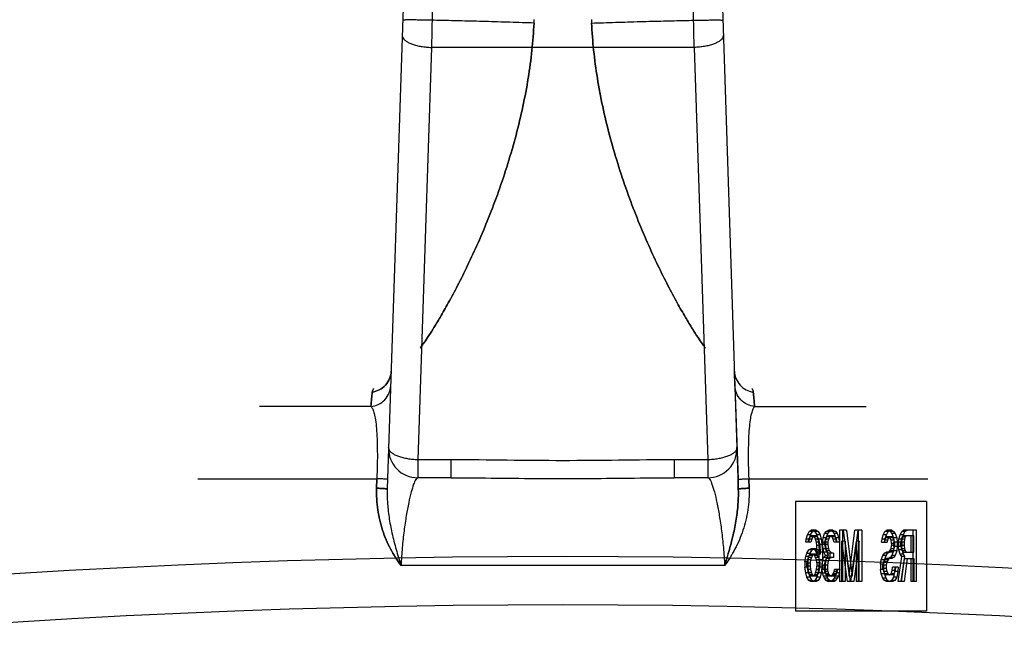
# Model space of a CAD drawing. Header units: millimetres. Extents: x 0 to 297, y 0 to 210.
# Tile 25 of 29: x 253.63 to 256.33, y 176.28 to 177.95. Entities that reach past the tile are written whole.
import ezdxf

# ---------------------------------------------------------------- set-up
doc = ezdxf.new("R2010")
doc.units = ezdxf.units.MM
doc.header["$LTSCALE"] = 16.335
doc.layers.add('001-M31079-X02', color=7, linetype='CONTINUOUS')
doc.layers.add('AXES_REF', color=7, linetype='CONTINUOUS')

msp = doc.modelspace()

# ---------------------------------------------------------------- linework, layer by layer
at = {"layer": '001-M31079-X02', "color": 9, "linetype": 'Continuous'}
for p, q in [((254.7384, 179.6204), (254.6407, 176.6626)), ((254.7647, 178.0248), (254.7617, 177.8717)), ((255.4818, 177.8717), (255.4788, 178.0248)), ((254.7617, 177.8717), (254.7244, 176.7425)), ((255.4818, 177.8717), (254.7617, 177.8717)), ((255.4818, 177.8717), (255.5191, 176.7425)), ((254.6516, 176.9851), (254.6514, 176.9851)), ((254.6526, 176.9848), (254.6524, 176.9848)), ((255.5911, 176.9848), (255.5915, 176.9848)), ((255.5919, 176.9849), (255.5921, 176.9851)), ((254.5961, 176.8883), (254.2905, 176.8883)), ((255.6475, 176.8883), (255.953, 176.8883)), ((254.7244, 176.7425), (254.7244, 176.6931)), ((254.8161, 176.7425), (254.7244, 176.7425)), ((254.8161, 176.6931), (254.8161, 176.7425)), ((255.4274, 176.7425), (255.4274, 176.6931)), ((255.5191, 176.7425), (255.4274, 176.7425)), ((255.5191, 176.7425), (255.5191, 176.6931)), ((254.1218, 176.6907), (254.6122, 176.6907)), ((254.8161, 176.6931), (254.7244, 176.6931)), ((255.5191, 176.6931), (255.4274, 176.6931)), ((255.6313, 176.6907), (256.1218, 176.6907)), ((255.5651, 176.4531), (254.6784, 176.4531))]:
    msp.add_line(p, q, dxfattribs=at)
at = {"layer": '001-M31079-X02', "color": 7, "linetype": 'Continuous'}
for p, q in [((255.5049, 179.6296), (255.6028, 176.6626)), ((255.5934, 176.9455), (255.5921, 176.9851)), ((255.5934, 176.9455), (255.6019, 176.6888)), ((255.6019, 176.6888), (255.6028, 176.6626)), ((255.6028, 176.6626), (255.6019, 176.6888)), ((255.6019, 176.6888), (255.6028, 176.6625))]:
    msp.add_line(p, q, dxfattribs=at)
at = {"layer": '001-M31079-X02', "color": 6, "linetype": 'Continuous'}
for p, q in [((255.0429, 177.9384), (255.0434, 177.9483)), ((255.2001, 177.9483), (255.2006, 177.9384)), ((254.6114, 176.6646), (254.6122, 176.6907)), ((254.6122, 176.6907), (254.6114, 176.6646)), ((255.6321, 176.6646), (255.6313, 176.6907)), ((255.6313, 176.6907), (255.6321, 176.6646)), ((255.759, 176.6283), (255.759, 176.3283)), ((256.1185, 176.6283), (255.759, 176.6283)), ((256.1185, 176.6283), (256.1185, 176.3283)), ((255.7919, 176.5374), (255.7973, 176.5463)), ((255.7973, 176.5463), (255.8027, 176.5493)), ((255.8061, 176.5463), (255.7973, 176.5463)), ((255.8007, 176.5374), (255.8061, 176.5463)), ((255.8158, 176.5493), (255.8027, 176.5493)), ((255.8061, 176.5463), (255.8115, 176.5493)), ((255.807, 176.5493), (255.8123, 176.5463)), ((255.8123, 176.5463), (255.8177, 176.5374)), ((255.8212, 176.5463), (255.8123, 176.5463)), ((255.8158, 176.5493), (255.8212, 176.5463)), ((255.8212, 176.5463), (255.8266, 176.5374)), ((255.8393, 176.5403), (255.8436, 176.5463)), ((255.8436, 176.5463), (255.8511, 176.5493)), ((255.8525, 176.5463), (255.8436, 176.5463)), ((255.8482, 176.5403), (255.8525, 176.5463)), ((255.8622, 176.5493), (255.8511, 176.5493)), ((255.8525, 176.5463), (255.86, 176.5493)), ((255.8533, 176.5493), (255.8608, 176.5463)), ((255.8608, 176.5463), (255.8651, 176.5403)), ((255.8697, 176.5463), (255.8608, 176.5463)), ((255.8622, 176.5493), (255.8697, 176.5463)), ((255.8697, 176.5463), (255.874, 176.5403)), ((255.8802, 176.5493), (255.8802, 176.4093)), ((255.8988, 176.5493), (255.8802, 176.5493)), ((255.8891, 176.4093), (255.8891, 176.5493)), ((255.8899, 176.5493), (255.9061, 176.4242)), ((255.8988, 176.5493), (255.915, 176.4242)), ((255.9061, 176.4242), (255.9222, 176.5493)), ((255.915, 176.4242), (255.9311, 176.5493)), ((255.9408, 176.5493), (255.9222, 176.5493)), ((255.9319, 176.4093), (255.9319, 176.5493)), ((255.9408, 176.5493), (255.9408, 176.4093)), ((255.9998, 176.5374), (256.0041, 176.5463)), ((256.0041, 176.5463), (256.0095, 176.5493)), ((256.013, 176.5463), (256.0041, 176.5463)), ((256.0087, 176.5374), (256.013, 176.5463)), ((256.0238, 176.5493), (256.0095, 176.5493)), ((256.013, 176.5463), (256.0184, 176.5493)), ((256.0149, 176.5493), (256.0192, 176.5463)), ((256.0192, 176.5463), (256.0235, 176.5403)), ((256.0281, 176.5463), (256.0192, 176.5463)), ((256.0238, 176.5493), (256.0281, 176.5463)), ((256.0281, 176.5463), (256.0324, 176.5403)), ((256.0461, 176.5374), (256.0505, 176.5463)), ((256.0505, 176.5463), (256.0558, 176.5493)), ((256.0593, 176.5463), (256.0505, 176.5463)), ((256.055, 176.5374), (256.0593, 176.5463)), ((256.0906, 176.5493), (256.0558, 176.5493)), ((256.0593, 176.5463), (256.0647, 176.5493)), ((256.0817, 176.4093), (256.0817, 176.5493)), ((256.0906, 176.4093), (256.0906, 176.5493)), ((255.7876, 176.5165), (255.7886, 176.5254)), ((255.8018, 176.5165), (255.7876, 176.5165)), ((255.7886, 176.5254), (255.7919, 176.5374)), ((255.804, 176.5254), (255.7886, 176.5254)), ((255.8007, 176.5374), (255.7919, 176.5374)), ((255.7951, 176.5254), (255.793, 176.5165)), ((255.7983, 176.5314), (255.7951, 176.5254)), ((255.7964, 176.5165), (255.7975, 176.5254)), ((255.7975, 176.5254), (255.8007, 176.5374)), ((255.8016, 176.5344), (255.7983, 176.5314)), ((255.8072, 176.5314), (255.7983, 176.5314)), ((255.8169, 176.5344), (255.8016, 176.5344)), ((255.804, 176.5254), (255.8018, 176.5165)), ((255.8072, 176.5314), (255.804, 176.5254)), ((255.8104, 176.5344), (255.8072, 176.5314)), ((255.8113, 176.5314), (255.808, 176.5344)), ((255.8145, 176.5254), (255.8113, 176.5314)), ((255.8201, 176.5314), (255.8113, 176.5314)), ((255.8167, 176.5165), (255.8145, 176.5254)), ((255.8298, 176.5254), (255.8145, 176.5254)), ((255.8177, 176.5076), (255.8167, 176.5165)), ((255.8255, 176.5165), (255.8167, 176.5165)), ((255.8201, 176.5314), (255.8169, 176.5344)), ((255.8177, 176.5374), (255.821, 176.5254)), ((255.8266, 176.5374), (255.8177, 176.5374)), ((255.8234, 176.5254), (255.8201, 176.5314)), ((255.821, 176.5254), (255.8231, 176.5105)), ((255.8255, 176.5165), (255.8234, 176.5254)), ((255.8266, 176.5076), (255.8255, 176.5165)), ((255.8266, 176.5374), (255.8298, 176.5254)), ((255.8298, 176.5254), (255.832, 176.5105)), ((255.8339, 176.5165), (255.835, 176.5284)), ((255.8339, 176.5165), (255.8339, 176.5105)), ((255.8482, 176.5165), (255.8339, 176.5165)), ((255.835, 176.5284), (255.8393, 176.5403)), ((255.8438, 176.5284), (255.835, 176.5284)), ((255.8482, 176.5403), (255.8393, 176.5403)), ((255.8414, 176.5254), (255.8393, 176.5165)), ((255.8393, 176.5105), (255.8393, 176.5165)), ((255.8447, 176.5314), (255.8414, 176.5254)), ((255.8503, 176.5254), (255.8414, 176.5254)), ((255.8428, 176.5165), (255.8438, 176.5284)), ((255.8428, 176.5105), (255.8428, 176.5165)), ((255.8438, 176.5284), (255.8482, 176.5403)), ((255.8501, 176.5344), (255.8447, 176.5314)), ((255.8535, 176.5314), (255.8447, 176.5314)), ((255.8503, 176.5254), (255.8482, 176.5165)), ((255.8482, 176.5165), (255.8482, 176.5105)), ((255.8632, 176.5344), (255.8501, 176.5344)), ((255.8535, 176.5314), (255.8503, 176.5254)), ((255.8589, 176.5344), (255.8535, 176.5314)), ((255.8598, 176.5314), (255.8544, 176.5344)), ((255.863, 176.5254), (255.8598, 176.5314)), ((255.8686, 176.5314), (255.8598, 176.5314)), ((255.8651, 176.5165), (255.863, 176.5254)), ((255.8719, 176.5254), (255.863, 176.5254)), ((255.8686, 176.5314), (255.8632, 176.5344)), ((255.8651, 176.5403), (255.8695, 176.5284)), ((255.874, 176.5403), (255.8651, 176.5403)), ((255.8794, 176.5165), (255.8651, 176.5165)), ((255.8719, 176.5254), (255.8686, 176.5314)), ((255.8695, 176.5284), (255.8705, 176.5165)), ((255.8783, 176.5284), (255.8695, 176.5284)), ((255.874, 176.5165), (255.8719, 176.5254)), ((255.874, 176.5403), (255.8783, 176.5284)), ((255.8783, 176.5284), (255.8794, 176.5165)), ((255.8867, 176.4093), (255.8867, 176.5195)), ((255.9018, 176.4093), (255.8867, 176.5195)), ((255.8956, 176.5195), (255.8867, 176.5195)), ((255.8956, 176.5195), (255.8956, 176.4093)), ((255.9106, 176.4093), (255.8956, 176.5195)), ((255.9255, 176.5195), (255.9104, 176.4093)), ((255.9343, 176.5195), (255.9193, 176.4093)), ((255.9255, 176.5195), (255.9255, 176.4093)), ((255.9343, 176.5195), (255.9255, 176.5195)), ((255.9343, 176.4093), (255.9343, 176.5195)), ((255.9955, 176.5165), (255.9966, 176.5254)), ((255.9955, 176.5165), (256.0108, 176.5165)), ((255.9966, 176.5254), (255.9998, 176.5374)), ((256.0055, 176.5254), (255.9966, 176.5254)), ((256.0087, 176.5374), (255.9998, 176.5374)), ((256.0031, 176.5225), (256.002, 176.5165)), ((256.0052, 176.5284), (256.0031, 176.5225)), ((256.0119, 176.5225), (256.0031, 176.5225)), ((256.0044, 176.5165), (256.0055, 176.5254)), ((256.0084, 176.5314), (256.0052, 176.5284)), ((256.0141, 176.5284), (256.0052, 176.5284)), ((256.0055, 176.5254), (256.0087, 176.5374)), ((256.0238, 176.5314), (256.0084, 176.5314)), ((256.0119, 176.5225), (256.0108, 176.5165)), ((256.0141, 176.5284), (256.0119, 176.5225)), ((256.0173, 176.5314), (256.0141, 176.5284)), ((256.0181, 176.5284), (256.0149, 176.5314)), ((256.0214, 176.5225), (256.0181, 176.5284)), ((256.027, 176.5284), (256.0181, 176.5284)), ((256.0224, 176.5135), (256.0214, 176.5225)), ((256.0302, 176.5225), (256.0214, 176.5225)), ((256.0235, 176.5403), (256.0278, 176.5284)), ((256.0324, 176.5403), (256.0235, 176.5403)), ((256.027, 176.5284), (256.0238, 176.5314)), ((256.0302, 176.5225), (256.027, 176.5284)), ((256.0278, 176.5284), (256.0289, 176.5165)), ((256.0367, 176.5284), (256.0278, 176.5284)), ((256.0289, 176.5046), (256.0289, 176.5165)), ((256.0378, 176.5165), (256.0289, 176.5165)), ((256.0313, 176.5135), (256.0302, 176.5225)), ((256.0324, 176.5403), (256.0367, 176.5284)), ((256.0367, 176.5284), (256.0378, 176.5165)), ((256.0378, 176.5165), (256.0378, 176.5046)), ((256.0418, 176.5165), (256.0429, 176.5254)), ((256.0418, 176.5165), (256.0418, 176.5046)), ((256.0572, 176.5165), (256.0418, 176.5165)), ((256.0429, 176.5254), (256.0461, 176.5374)), ((256.0582, 176.5254), (256.0429, 176.5254)), ((256.055, 176.5374), (256.0461, 176.5374)), ((256.0494, 176.5254), (256.0483, 176.5165)), ((256.0483, 176.5076), (256.0483, 176.5165)), ((256.0515, 176.5314), (256.0494, 176.5254)), ((256.0507, 176.5165), (256.0518, 176.5254)), ((256.0507, 176.5165), (256.0507, 176.5046)), ((256.0548, 176.5344), (256.0515, 176.5314)), ((256.0604, 176.5314), (256.0515, 176.5314)), ((256.0518, 176.5254), (256.055, 176.5374)), ((256.0841, 176.5344), (256.0548, 176.5344)), ((256.0582, 176.5254), (256.0572, 176.5165)), ((256.0572, 176.5165), (256.0572, 176.5076)), ((256.0604, 176.5314), (256.0582, 176.5254)), ((256.0636, 176.5344), (256.0604, 176.5314)), ((256.0752, 176.5344), (256.0752, 176.4897)), ((256.0841, 176.4897), (256.0841, 176.5344)), ((255.7908, 176.4867), (255.7962, 176.4956)), ((255.7962, 176.4956), (255.8016, 176.4986)), ((255.8051, 176.4956), (255.7962, 176.4956)), ((255.7997, 176.4867), (255.8051, 176.4956)), ((255.8158, 176.4986), (255.8016, 176.4986)), ((255.8051, 176.4956), (255.8104, 176.4986)), ((255.807, 176.4986), (255.8123, 176.4956)), ((255.8123, 176.4956), (255.8188, 176.4837)), ((255.8212, 176.4956), (255.8123, 176.4956)), ((255.8158, 176.4986), (255.8212, 176.4956)), ((255.8188, 176.4897), (255.8177, 176.5076)), ((255.8266, 176.5076), (255.8177, 176.5076)), ((255.8188, 176.4897), (255.8188, 176.4837)), ((255.8331, 176.4897), (255.8188, 176.4897)), ((255.8212, 176.4956), (255.8277, 176.4837)), ((255.8231, 176.5105), (255.8242, 176.4897)), ((255.832, 176.5105), (255.8231, 176.5105)), ((255.8242, 176.4688), (255.8242, 176.4897)), ((255.8277, 176.4897), (255.8266, 176.5076)), ((255.8277, 176.4837), (255.8277, 176.4897)), ((255.832, 176.5105), (255.8331, 176.4897)), ((255.8331, 176.4897), (255.8331, 176.4688)), ((255.835, 176.4986), (255.8339, 176.5105)), ((255.8482, 176.5105), (255.8339, 176.5105)), ((255.8371, 176.4897), (255.835, 176.4986)), ((255.8503, 176.4986), (255.835, 176.4986)), ((255.8414, 176.4808), (255.8371, 176.4897)), ((255.846, 176.4897), (255.8371, 176.4897)), ((255.8393, 176.5105), (255.8414, 176.4986)), ((255.8414, 176.4986), (255.8436, 176.4927)), ((255.8438, 176.4986), (255.8428, 176.5105)), ((255.8436, 176.4927), (255.8501, 176.4867)), ((255.8525, 176.4927), (255.8436, 176.4927)), ((255.846, 176.4897), (255.8438, 176.4986)), ((255.8503, 176.4808), (255.846, 176.4897)), ((255.8482, 176.5105), (255.8503, 176.4986)), ((255.8503, 176.4986), (255.8525, 176.4927)), ((255.8525, 176.4927), (255.8589, 176.4867)), ((256.0031, 176.4867), (256.0084, 176.4897)), ((256.0238, 176.4897), (256.0084, 176.4897)), ((256.0119, 176.4867), (256.0173, 176.4897)), ((256.0149, 176.4897), (256.0181, 176.4927)), ((256.0181, 176.4927), (256.0214, 176.4986)), ((256.027, 176.4927), (256.0181, 176.4927)), ((256.0214, 176.4986), (256.0224, 176.5076)), ((256.0302, 176.4986), (256.0214, 176.4986)), ((256.0224, 176.5135), (256.0224, 176.5076)), ((256.0313, 176.5135), (256.0224, 176.5135)), ((256.0313, 176.5076), (256.0224, 176.5076)), ((256.0278, 176.4927), (256.0235, 176.4808)), ((256.0238, 176.4897), (256.027, 176.4927)), ((256.027, 176.4927), (256.0302, 176.4986)), ((256.0289, 176.5046), (256.0278, 176.4927)), ((256.0367, 176.4927), (256.0278, 176.4927)), ((256.0378, 176.5046), (256.0289, 176.5046)), ((256.0302, 176.4986), (256.0313, 176.5076)), ((256.0313, 176.5076), (256.0313, 176.5135)), ((256.0367, 176.4927), (256.0324, 176.4808)), ((256.0378, 176.5046), (256.0367, 176.4927)), ((256.0429, 176.4956), (256.0418, 176.5046)), ((256.0507, 176.5046), (256.0418, 176.5046)), ((256.0461, 176.4837), (256.0429, 176.4956)), ((256.0518, 176.4956), (256.0429, 176.4956)), ((256.0483, 176.5076), (256.0494, 176.4986)), ((256.0572, 176.5076), (256.0483, 176.5076)), ((256.0494, 176.4986), (256.0515, 176.4927)), ((256.0582, 176.4986), (256.0494, 176.4986)), ((256.0518, 176.4956), (256.0507, 176.5046)), ((256.0515, 176.4927), (256.0548, 176.4897)), ((256.0604, 176.4927), (256.0515, 176.4927)), ((256.055, 176.4837), (256.0518, 176.4956)), ((256.0548, 176.4897), (256.0841, 176.4897)), ((256.0572, 176.5076), (256.0582, 176.4986)), ((256.0582, 176.4986), (256.0604, 176.4927)), ((256.0604, 176.4927), (256.0636, 176.4897)), ((255.7854, 176.4629), (255.7876, 176.4778)), ((255.7854, 176.4629), (255.7854, 176.448)), ((255.7943, 176.4629), (255.7854, 176.4629)), ((255.7876, 176.4778), (255.7908, 176.4867)), ((255.7964, 176.4778), (255.7876, 176.4778)), ((255.7908, 176.4867), (255.7997, 176.4867)), ((255.7919, 176.4688), (255.7908, 176.4599)), ((255.794, 176.4748), (255.7919, 176.4688)), ((255.8007, 176.4688), (255.7919, 176.4688)), ((255.7973, 176.4808), (255.794, 176.4748)), ((255.8029, 176.4748), (255.794, 176.4748)), ((255.7943, 176.4629), (255.7964, 176.4778)), ((255.7943, 176.448), (255.7943, 176.4629)), ((255.7964, 176.4778), (255.7997, 176.4867)), ((255.8005, 176.4837), (255.7973, 176.4808)), ((255.8061, 176.4808), (255.7973, 176.4808)), ((255.8007, 176.4688), (255.7997, 176.4599)), ((255.8169, 176.4837), (255.8005, 176.4837)), ((255.8029, 176.4748), (255.8007, 176.4688)), ((255.8061, 176.4808), (255.8029, 176.4748)), ((255.8094, 176.4837), (255.8061, 176.4808)), ((255.8113, 176.4808), (255.808, 176.4837)), ((255.8145, 176.4748), (255.8113, 176.4808)), ((255.8201, 176.4808), (255.8113, 176.4808)), ((255.8167, 176.4688), (255.8145, 176.4748)), ((255.8234, 176.4748), (255.8145, 176.4748)), ((255.8177, 176.4599), (255.8167, 176.4688)), ((255.8331, 176.4688), (255.8167, 176.4688)), ((255.8201, 176.4808), (255.8169, 176.4837)), ((255.8277, 176.4837), (255.8188, 176.4837)), ((255.8234, 176.4748), (255.8201, 176.4808)), ((255.8242, 176.4688), (255.8231, 176.448)), ((255.8255, 176.4688), (255.8234, 176.4748)), ((255.8266, 176.4599), (255.8255, 176.4688)), ((255.8331, 176.4688), (255.832, 176.448)), ((255.8328, 176.4539), (255.8339, 176.4659)), ((255.8339, 176.4659), (255.8361, 176.4748)), ((255.8492, 176.4659), (255.8339, 176.4659)), ((255.8361, 176.4748), (255.8414, 176.4808)), ((255.8449, 176.4748), (255.8361, 176.4748)), ((255.8404, 176.4659), (255.8382, 176.4539)), ((255.8436, 176.4718), (255.8404, 176.4659)), ((255.8503, 176.4808), (255.8414, 176.4808)), ((255.8417, 176.4539), (255.8428, 176.4659)), ((255.8428, 176.4659), (255.8449, 176.4748)), ((255.8501, 176.4748), (255.8436, 176.4718)), ((255.8525, 176.4718), (255.8436, 176.4718)), ((255.8449, 176.4748), (255.8503, 176.4808)), ((255.8492, 176.4659), (255.8471, 176.4539)), ((255.8525, 176.4718), (255.8492, 176.4659)), ((255.8632, 176.4867), (255.8501, 176.4867)), ((255.8632, 176.4748), (255.8501, 176.4748)), ((255.8589, 176.4748), (255.8525, 176.4718)), ((255.8544, 176.4748), (255.8544, 176.4867)), ((255.8632, 176.4867), (255.8632, 176.4748)), ((255.9923, 176.4569), (255.9944, 176.4688)), ((255.9944, 176.4688), (255.9987, 176.4808)), ((256.0033, 176.4688), (255.9944, 176.4688)), ((255.9987, 176.4808), (256.0031, 176.4867)), ((256.0076, 176.4808), (255.9987, 176.4808)), ((256.0009, 176.4629), (255.9987, 176.4539)), ((256.0041, 176.4688), (256.0009, 176.4629)), ((256.0098, 176.4629), (256.0009, 176.4629)), ((256.0011, 176.4569), (256.0033, 176.4688)), ((256.0119, 176.4867), (256.0031, 176.4867)), ((256.0033, 176.4688), (256.0076, 176.4808)), ((256.0084, 176.4718), (256.0041, 176.4688)), ((256.013, 176.4688), (256.0041, 176.4688)), ((256.0076, 176.4808), (256.0119, 176.4867)), ((256.0098, 176.4629), (256.0076, 176.4539)), ((256.0238, 176.4718), (256.0084, 176.4718)), ((256.013, 176.4688), (256.0098, 176.4629)), ((256.0173, 176.4718), (256.013, 176.4688)), ((256.0192, 176.4748), (256.0149, 176.4718)), ((256.0235, 176.4808), (256.0192, 176.4748)), ((256.0281, 176.4748), (256.0192, 176.4748)), ((256.0324, 176.4808), (256.0235, 176.4808)), ((256.0281, 176.4748), (256.0238, 176.4718)), ((256.0324, 176.4808), (256.0281, 176.4748)), ((256.0408, 176.4093), (256.0505, 176.4778)), ((256.0505, 176.4778), (256.0461, 176.4837)), ((256.055, 176.4837), (256.0461, 176.4837)), ((256.0569, 176.4718), (256.0483, 176.4093)), ((256.0496, 176.4093), (256.0593, 176.4778)), ((256.0593, 176.4778), (256.0505, 176.4778)), ((256.0593, 176.4778), (256.055, 176.4837)), ((256.0569, 176.4718), (256.0841, 176.4718)), ((256.0658, 176.4718), (256.0572, 176.4093)), ((256.0752, 176.4718), (256.0752, 176.4093)), ((256.0841, 176.4718), (256.0841, 176.4093)), ((255.7876, 176.4331), (255.7854, 176.448)), ((255.7943, 176.448), (255.7854, 176.448)), ((255.7908, 176.451), (255.7908, 176.4599)), ((255.7908, 176.4599), (255.7997, 176.4599)), ((255.7908, 176.451), (255.7919, 176.442)), ((255.7997, 176.451), (255.7908, 176.451)), ((255.7919, 176.442), (255.794, 176.4331)), ((255.8007, 176.442), (255.7919, 176.442)), ((255.7964, 176.4331), (255.7943, 176.448)), ((255.7997, 176.4599), (255.7997, 176.451)), ((255.7997, 176.451), (255.8007, 176.442)), ((255.8007, 176.442), (255.8029, 176.4331)), ((255.8145, 176.4331), (255.8167, 176.442)), ((255.8167, 176.442), (255.8177, 176.451)), ((255.8255, 176.442), (255.8167, 176.442)), ((255.8177, 176.4599), (255.8177, 176.451)), ((255.8266, 176.4599), (255.8177, 176.4599)), ((255.8266, 176.451), (255.8177, 176.451)), ((255.8231, 176.448), (255.821, 176.4331)), ((255.832, 176.448), (255.8231, 176.448)), ((255.8234, 176.4331), (255.8255, 176.442)), ((255.8255, 176.442), (255.8266, 176.451)), ((255.8266, 176.451), (255.8266, 176.4599)), ((255.832, 176.448), (255.8298, 176.4331)), ((255.8328, 176.4539), (255.8328, 176.442)), ((255.8471, 176.4539), (255.8328, 176.4539)), ((255.8339, 176.4331), (255.8328, 176.442)), ((255.8471, 176.442), (255.8328, 176.442)), ((255.8382, 176.442), (255.8382, 176.4539)), ((255.8382, 176.442), (255.8393, 176.4361)), ((255.8393, 176.4361), (255.8414, 176.4301)), ((255.8482, 176.4361), (255.8393, 176.4361)), ((255.8417, 176.442), (255.8417, 176.4539)), ((255.8428, 176.4331), (255.8417, 176.442)), ((255.8471, 176.4539), (255.8471, 176.442)), ((255.8471, 176.442), (255.8482, 176.4361)), ((255.8482, 176.4361), (255.8503, 176.4301)), ((255.863, 176.4301), (255.8651, 176.4361)), ((255.8651, 176.4361), (255.8662, 176.442)), ((255.874, 176.4361), (255.8651, 176.4361)), ((255.8805, 176.442), (255.8662, 176.442)), ((255.8716, 176.442), (255.8705, 176.4331)), ((255.8719, 176.4301), (255.874, 176.4361)), ((255.874, 176.4361), (255.8751, 176.442)), ((255.8805, 176.442), (255.8794, 176.4331)), ((255.9923, 176.4569), (255.9923, 176.442)), ((256.0011, 176.4569), (255.9923, 176.4569)), ((255.9944, 176.4301), (255.9923, 176.442)), ((256.0011, 176.442), (255.9923, 176.442)), ((255.9987, 176.445), (255.9987, 176.4539)), ((256.0076, 176.4539), (255.9987, 176.4539)), ((255.9987, 176.445), (256.0009, 176.4361)), ((256.0076, 176.445), (255.9987, 176.445)), ((256.0009, 176.4361), (256.0041, 176.4301)), ((256.0098, 176.4361), (256.0009, 176.4361)), ((256.0011, 176.442), (256.0011, 176.4569)), ((256.0033, 176.4301), (256.0011, 176.442)), ((256.0076, 176.4539), (256.0076, 176.445)), ((256.0076, 176.445), (256.0098, 176.4361)), ((256.0098, 176.4361), (256.013, 176.4301)), ((256.0214, 176.4301), (256.0246, 176.4391)), ((256.0246, 176.4391), (256.0257, 176.448)), ((256.0335, 176.4391), (256.0246, 176.4391)), ((256.041, 176.448), (256.0257, 176.448)), ((256.0311, 176.4361), (256.0278, 176.4212)), ((256.0302, 176.4301), (256.0335, 176.4391)), ((256.0321, 176.448), (256.0311, 176.4361)), ((256.0399, 176.4361), (256.0311, 176.4361)), ((256.0335, 176.4391), (256.0345, 176.448)), ((256.0399, 176.4361), (256.0367, 176.4212)), ((256.041, 176.448), (256.0399, 176.4361)), ((255.7908, 176.4212), (255.7876, 176.4331)), ((255.8029, 176.4331), (255.7876, 176.4331)), ((255.7962, 176.4122), (255.7908, 176.4212)), ((255.7997, 176.4212), (255.7908, 176.4212)), ((255.794, 176.4331), (255.7973, 176.4271)), ((255.8016, 176.4093), (255.7962, 176.4122)), ((255.8051, 176.4122), (255.7962, 176.4122)), ((255.7997, 176.4212), (255.7964, 176.4331)), ((255.7973, 176.4271), (255.8005, 176.4242)), ((255.8061, 176.4271), (255.7973, 176.4271)), ((255.8051, 176.4122), (255.7997, 176.4212)), ((255.8169, 176.4242), (255.8005, 176.4242)), ((255.8158, 176.4093), (255.8016, 176.4093)), ((255.8029, 176.4331), (255.8061, 176.4271)), ((255.8104, 176.4093), (255.8051, 176.4122)), ((255.8061, 176.4271), (255.8094, 176.4242)), ((255.8123, 176.4122), (255.807, 176.4093)), ((255.808, 176.4242), (255.8113, 176.4271)), ((255.8113, 176.4271), (255.8145, 176.4331)), ((255.8201, 176.4271), (255.8113, 176.4271)), ((255.8177, 176.4212), (255.8123, 176.4122)), ((255.8212, 176.4122), (255.8123, 176.4122)), ((255.8298, 176.4331), (255.8145, 176.4331)), ((255.8212, 176.4122), (255.8158, 176.4093)), ((255.8169, 176.4242), (255.8201, 176.4271)), ((255.821, 176.4331), (255.8177, 176.4212)), ((255.8266, 176.4212), (255.8177, 176.4212)), ((255.8201, 176.4271), (255.8234, 176.4331)), ((255.8266, 176.4212), (255.8212, 176.4122)), ((255.8298, 176.4331), (255.8266, 176.4212)), ((255.8361, 176.4242), (255.8339, 176.4331)), ((255.8339, 176.4331), (255.8428, 176.4331)), ((255.8393, 176.4182), (255.8361, 176.4242)), ((255.8449, 176.4242), (255.8361, 176.4242)), ((255.8436, 176.4122), (255.8393, 176.4182)), ((255.8482, 176.4182), (255.8393, 176.4182)), ((255.8414, 176.4301), (255.8436, 176.4271)), ((255.8503, 176.4301), (255.8414, 176.4301)), ((255.8449, 176.4242), (255.8428, 176.4331)), ((255.8436, 176.4271), (255.849, 176.4242)), ((255.8525, 176.4271), (255.8436, 176.4271)), ((255.8479, 176.4093), (255.8436, 176.4122)), ((255.8525, 176.4122), (255.8436, 176.4122)), ((255.8482, 176.4182), (255.8449, 176.4242)), ((255.8654, 176.4093), (255.8479, 176.4093)), ((255.8525, 176.4122), (255.8482, 176.4182)), ((255.8643, 176.4242), (255.849, 176.4242)), ((255.8503, 176.4301), (255.8525, 176.4271)), ((255.8525, 176.4271), (255.8579, 176.4242)), ((255.8568, 176.4093), (255.8525, 176.4122)), ((255.8554, 176.4242), (255.8608, 176.4271)), ((255.8608, 176.4122), (255.8565, 176.4093)), ((255.8608, 176.4271), (255.863, 176.4301)), ((255.8697, 176.4271), (255.8608, 176.4271)), ((255.8651, 176.4182), (255.8608, 176.4122)), ((255.8697, 176.4122), (255.8608, 176.4122)), ((255.8719, 176.4301), (255.863, 176.4301)), ((255.8643, 176.4242), (255.8697, 176.4271)), ((255.8684, 176.4242), (255.8651, 176.4182)), ((255.874, 176.4182), (255.8651, 176.4182)), ((255.8697, 176.4122), (255.8654, 176.4093)), ((255.8705, 176.4331), (255.8684, 176.4242)), ((255.8772, 176.4242), (255.8684, 176.4242)), ((255.8697, 176.4271), (255.8719, 176.4301)), ((255.874, 176.4182), (255.8697, 176.4122)), ((255.8794, 176.4331), (255.8705, 176.4331)), ((255.8772, 176.4242), (255.874, 176.4182)), ((255.8794, 176.4331), (255.8772, 176.4242)), ((255.8956, 176.4093), (255.8802, 176.4093)), ((255.9193, 176.4093), (255.9018, 176.4093)), ((255.915, 176.4242), (255.9061, 176.4242)), ((255.9408, 176.4093), (255.9255, 176.4093)), ((255.9987, 176.4182), (255.9944, 176.4301)), ((256.0033, 176.4301), (255.9944, 176.4301)), ((256.0031, 176.4122), (255.9987, 176.4182)), ((256.0076, 176.4182), (255.9987, 176.4182)), ((256.0084, 176.4093), (256.0031, 176.4122)), ((256.0119, 176.4122), (256.0031, 176.4122)), ((256.0076, 176.4182), (256.0033, 176.4301)), ((256.0041, 176.4301), (256.0084, 176.4271)), ((256.013, 176.4301), (256.0041, 176.4301)), ((256.0119, 176.4122), (256.0076, 176.4182)), ((256.0259, 176.4271), (256.0084, 176.4271)), ((256.0259, 176.4093), (256.0084, 176.4093)), ((256.0173, 176.4093), (256.0119, 176.4122)), ((256.013, 176.4301), (256.0173, 176.4271)), ((256.0171, 176.4271), (256.0214, 176.4301)), ((256.0224, 176.4122), (256.0171, 176.4093)), ((256.0302, 176.4301), (256.0214, 176.4301)), ((256.0278, 176.4212), (256.0224, 176.4122)), ((256.0313, 176.4122), (256.0224, 176.4122)), ((256.0259, 176.4271), (256.0302, 176.4301)), ((256.0313, 176.4122), (256.0259, 176.4093)), ((256.0367, 176.4212), (256.0278, 176.4212)), ((256.0367, 176.4212), (256.0313, 176.4122)), ((256.0572, 176.4093), (256.0408, 176.4093)), ((256.0906, 176.4093), (256.0752, 176.4093)), ((256.1185, 176.3283), (255.759, 176.3283))]:
    msp.add_line(p, q, dxfattribs=at)
at = {"layer": '001-M31079-X02', "color": 9, "linetype": 'Continuous'}
for points in [[(254.6516, 176.9851), (254.652, 176.9849), (254.6524, 176.9848)], [(255.5919, 176.9849), (255.5915, 176.9848), (255.5911, 176.9848), (255.5909, 176.9847)]]:
    msp.add_lwpolyline(points, dxfattribs=at)
for centre, start, end in [((254.7244, 176.7731), 178.1099, 270), ((255.5191, 176.7731), 270, 1.8901)]:
    msp.add_arc(centre, 0.08, start, end, dxfattribs=at)
for points, knots in [([(255.0429, 177.9384), (255.021, 177.9391), (254.9766, 177.9405), (254.9108, 177.9425), (254.8477, 177.9442), (254.7988, 177.9454), (254.7641, 177.9461), (254.7425, 177.9465), (254.7242, 177.9468), (254.7094, 177.9469), (254.6992, 177.9469), (254.6928, 177.9469), (254.6893, 177.9468), (254.6867, 177.9467), (254.6847, 177.9466), (254.6838, 177.9465), (254.6831, 177.9464), (254.6831, 177.9463)], [0, 0, 0, 0, 0.182955, 0.36976, 0.549102, 0.708769, 0.777753, 0.838105, 0.889054, 0.930258, 0.961585, 0.973622, 0.983302, 0.99068, 0.995846, 0.998902, 1, 1, 1, 1]), ([(255.2006, 177.9384), (255.2225, 177.9391), (255.2669, 177.9405), (255.3327, 177.9425), (255.3958, 177.9442), (255.4447, 177.9454), (255.4794, 177.9461), (255.501, 177.9465), (255.5193, 177.9468), (255.5342, 177.9469), (255.5443, 177.9469), (255.5507, 177.9469), (255.5542, 177.9468), (255.5568, 177.9467), (255.5588, 177.9466), (255.5597, 177.9465), (255.5604, 177.9464), (255.5604, 177.9463)], [0, 0, 0, 0, 0.182955, 0.36976, 0.549102, 0.708769, 0.777753, 0.838105, 0.889054, 0.930258, 0.961585, 0.973622, 0.983302, 0.99068, 0.995846, 0.998902, 1, 1, 1, 1]), ([(255.0429, 177.9384), (255.0418, 177.9135), (255.0379, 177.8631), (255.0276, 177.7868), (255.0128, 177.7092), (254.9941, 177.6311), (254.9718, 177.5536), (254.9465, 177.4781), (254.9191, 177.4058), (254.8907, 177.3382), (254.8623, 177.2765), (254.835, 177.2216), (254.8096, 177.1742), (254.7872, 177.1349), (254.7678, 177.1031), (254.753, 177.0799), (254.7408, 177.062), (254.7358, 177.0549), (254.7297, 177.0466), (254.7358, 177.0549), (254.7408, 177.062), (254.753, 177.0799), (254.7678, 177.1031), (254.7872, 177.1349), (254.8096, 177.1742), (254.835, 177.2216), (254.8623, 177.2765), (254.8907, 177.3382), (254.9191, 177.4058), (254.9465, 177.4781), (254.9718, 177.5536), (254.9941, 177.6311), (255.0128, 177.7092), (255.0276, 177.7868), (255.0379, 177.8631), (255.0418, 177.9135), (255.0429, 177.9384)], [0, 0, 0, 0, 0.039145, 0.079484, 0.12099, 0.163256, 0.205693, 0.247699, 0.28847, 0.327162, 0.362991, 0.395285, 0.423532, 0.447406, 0.466755, 0.481564, 0.491931, 0.498013, 0.5, 0.501987, 0.508069, 0.518436, 0.533245, 0.552594, 0.576469, 0.604715, 0.637009, 0.672839, 0.711531, 0.752301, 0.794308, 0.836745, 0.87901, 0.920517, 0.960855, 1, 1, 1, 1]), ([(255.0429, 177.9384), (255.0418, 177.9135), (255.0379, 177.8631), (255.0276, 177.7868), (255.0128, 177.7092), (254.9941, 177.6311), (254.9718, 177.5536), (254.9465, 177.4781), (254.9191, 177.4058), (254.8907, 177.3382), (254.8623, 177.2765), (254.835, 177.2216), (254.8096, 177.1742), (254.7872, 177.1349), (254.7678, 177.1031), (254.753, 177.0799), (254.7408, 177.062), (254.7358, 177.0549), (254.7297, 177.0466), (254.7358, 177.0549), (254.7408, 177.062), (254.753, 177.0799), (254.7678, 177.1031), (254.7872, 177.1349), (254.8096, 177.1742), (254.835, 177.2216), (254.8623, 177.2765), (254.8907, 177.3382), (254.9191, 177.4058), (254.9465, 177.4781), (254.9718, 177.5536), (254.9941, 177.6311), (255.0128, 177.7092), (255.0276, 177.7868), (255.0379, 177.8631), (255.0418, 177.9135), (255.0429, 177.9384)], [0, 0, 0, 0, 0.039145, 0.079484, 0.12099, 0.163256, 0.205693, 0.247699, 0.28847, 0.327162, 0.362991, 0.395285, 0.423532, 0.447406, 0.466755, 0.481564, 0.491931, 0.498013, 0.5, 0.501987, 0.508069, 0.518436, 0.533245, 0.552594, 0.576469, 0.604715, 0.637009, 0.672839, 0.711531, 0.752301, 0.794308, 0.836745, 0.87901, 0.920517, 0.960855, 1, 1, 1, 1]), ([(255.2006, 177.9384), (255.2018, 177.9135), (255.2056, 177.8631), (255.216, 177.7868), (255.2307, 177.7092), (255.2494, 177.6311), (255.2718, 177.5536), (255.297, 177.4781), (255.3244, 177.4058), (255.3528, 177.3382), (255.3812, 177.2765), (255.4085, 177.2216), (255.4339, 177.1743), (255.4563, 177.1349), (255.4757, 177.1031), (255.4905, 177.0799), (255.5027, 177.062), (255.5077, 177.0549), (255.5138, 177.0466), (255.5077, 177.0549), (255.5027, 177.062), (255.4905, 177.0799), (255.4757, 177.1031), (255.4563, 177.1349), (255.4339, 177.1743), (255.4085, 177.2216), (255.3812, 177.2765), (255.3528, 177.3382), (255.3244, 177.4058), (255.297, 177.4781), (255.2718, 177.5536), (255.2494, 177.6311), (255.2307, 177.7092), (255.216, 177.7868), (255.2056, 177.8631), (255.2018, 177.9135), (255.2006, 177.9384)], [0, 0, 0, 0, 0.039155, 0.079494, 0.120999, 0.163262, 0.205695, 0.247698, 0.288465, 0.327154, 0.362983, 0.395275, 0.423522, 0.447398, 0.466748, 0.481559, 0.491928, 0.498012, 0.5, 0.501988, 0.508072, 0.518441, 0.533252, 0.552602, 0.576478, 0.604725, 0.637017, 0.672846, 0.711535, 0.752302, 0.794305, 0.836738, 0.879001, 0.920506, 0.960845, 1, 1, 1, 1]), ([(255.2006, 177.9384), (255.2018, 177.9135), (255.2056, 177.8631), (255.216, 177.7868), (255.2307, 177.7092), (255.2494, 177.6311), (255.2718, 177.5536), (255.297, 177.4781), (255.3244, 177.4058), (255.3528, 177.3382), (255.3812, 177.2765), (255.4085, 177.2216), (255.4339, 177.1743), (255.4563, 177.1349), (255.4757, 177.1031), (255.4905, 177.0799), (255.5027, 177.062), (255.5077, 177.0549), (255.5138, 177.0466), (255.5077, 177.0549), (255.5027, 177.062), (255.4905, 177.0799), (255.4757, 177.1031), (255.4563, 177.1349), (255.4339, 177.1743), (255.4085, 177.2216), (255.3812, 177.2765), (255.3528, 177.3382), (255.3244, 177.4058), (255.297, 177.4781), (255.2718, 177.5536), (255.2494, 177.6311), (255.2307, 177.7092), (255.216, 177.7868), (255.2056, 177.8631), (255.2018, 177.9135), (255.2006, 177.9384)], [0, 0, 0, 0, 0.039155, 0.079494, 0.120999, 0.163262, 0.205695, 0.247698, 0.288465, 0.327154, 0.362983, 0.395275, 0.423522, 0.447398, 0.466748, 0.481559, 0.491928, 0.498012, 0.5, 0.501988, 0.508072, 0.518441, 0.533252, 0.552602, 0.576478, 0.604725, 0.637017, 0.672846, 0.711535, 0.752302, 0.794305, 0.836738, 0.879001, 0.920506, 0.960845, 1, 1, 1, 1]), ([(254.6817, 177.905), (254.6817, 177.9032), (254.6826, 177.8991), (254.6864, 177.8937), (254.6924, 177.8887), (254.7004, 177.8842), (254.7103, 177.8801), (254.7217, 177.8768), (254.7343, 177.8742), (254.7478, 177.8724), (254.757, 177.8719), (254.7617, 177.8717)], [0, 0, 0, 0, 0.059646, 0.128613, 0.212316, 0.312477, 0.428507, 0.558425, 0.699352, 0.847821, 1, 1, 1, 1]), ([(255.5618, 177.905), (255.5618, 177.9032), (255.561, 177.8992), (255.5573, 177.8939), (255.5515, 177.889), (255.5438, 177.8845), (255.5341, 177.8805), (255.5227, 177.877), (255.5099, 177.8743), (255.4961, 177.8725), (255.4866, 177.8719), (255.4818, 177.8717)], [0, 0, 0, 0, 0.059231, 0.127322, 0.206944, 0.303792, 0.417242, 0.54737, 0.689771, 0.844037, 1, 1, 1, 1]), ([(254.5998, 176.9278), (254.6065, 176.9287), (254.6199, 176.933), (254.6369, 176.9461), (254.6483, 176.9644), (254.6512, 176.9783), (254.6514, 176.9851)], [0, 0, 0, 0, 0.241058, 0.498399, 0.756595, 1, 1, 1, 1]), ([(254.6514, 176.9851), (254.6512, 176.9783), (254.6483, 176.9644), (254.6369, 176.9461), (254.6199, 176.933), (254.6065, 176.9287), (254.5998, 176.9278)], [0, 0, 0, 0, 0.243405, 0.501601, 0.758942, 1, 1, 1, 1]), ([(255.5921, 176.9851), (255.5923, 176.9784), (255.5952, 176.9645), (255.6065, 176.9462), (255.6235, 176.933), (255.637, 176.9287), (255.6437, 176.9278)], [0, 0, 0, 0, 0.241973, 0.499632, 0.757513, 1, 1, 1, 1]), ([(255.5921, 176.9851), (255.5923, 176.9783), (255.5952, 176.9644), (255.6066, 176.9461), (255.6236, 176.933), (255.637, 176.9287), (255.6437, 176.9278)], [0, 0, 0, 0, 0.243405, 0.501601, 0.758942, 1, 1, 1, 1]), ([(254.5961, 176.8883), (254.6029, 176.8889), (254.617, 176.8928), (254.6349, 176.9058), (254.6469, 176.9244), (254.6499, 176.9387), (254.6501, 176.9455)], [0, 0, 0, 0, 0.242564, 0.501153, 0.75904, 1, 1, 1, 1]), ([(254.5961, 176.8883), (254.5966, 176.8957), (254.5977, 176.9089), (254.5991, 176.922), (254.5998, 176.9278)], [0, 0, 0, 0, 0.562316, 1, 1, 1, 1]), ([(254.5998, 176.9278), (254.5991, 176.922), (254.5977, 176.9089), (254.5966, 176.8957), (254.5961, 176.8883)], [0, 0, 0, 0, 0.437684, 1, 1, 1, 1]), ([(254.5998, 176.9278), (254.6002, 176.9303), (254.6006, 176.9326), (254.604, 176.9393), (254.6006, 176.9326), (254.6002, 176.9303), (254.5998, 176.9278)], [0, 0, 0, 0, 0.359355, 0.500002, 0.640643, 1, 1, 1, 1]), ([(254.5998, 176.9278), (254.6002, 176.9303), (254.6006, 176.9326), (254.604, 176.9393), (254.6006, 176.9326), (254.6002, 176.9303), (254.5998, 176.9278)], [0, 0, 0, 0, 0.359355, 0.500002, 0.640643, 1, 1, 1, 1]), ([(255.6475, 176.8883), (255.6406, 176.8889), (255.6265, 176.8928), (255.6086, 176.9058), (255.5966, 176.9244), (255.5936, 176.9387), (255.5934, 176.9455)], [0, 0, 0, 0, 0.242564, 0.501153, 0.75904, 1, 1, 1, 1]), ([(255.6437, 176.9278), (255.6434, 176.9303), (255.6429, 176.9326), (255.6395, 176.9393), (255.6429, 176.9326), (255.6434, 176.9303), (255.6437, 176.9278)], [0, 0, 0, 0, 0.359354, 0.500001, 0.640643, 1, 1, 1, 1]), ([(255.6437, 176.9278), (255.6434, 176.9303), (255.6429, 176.9326), (255.6395, 176.9393), (255.6429, 176.9326), (255.6434, 176.9303), (255.6437, 176.9278)], [0, 0, 0, 0, 0.359354, 0.500001, 0.640643, 1, 1, 1, 1]), ([(255.6475, 176.8883), (255.6469, 176.8957), (255.6458, 176.9089), (255.6444, 176.922), (255.6437, 176.9278)], [0, 0, 0, 0, 0.562316, 1, 1, 1, 1]), ([(255.6437, 176.9278), (255.6444, 176.922), (255.6458, 176.9089), (255.6469, 176.8957), (255.6475, 176.8883)], [0, 0, 0, 0, 0.437684, 1, 1, 1, 1]), ([(254.5961, 176.8883), (254.5981, 176.8864), (254.6019, 176.8801), (254.6057, 176.8676), (254.609, 176.8499), (254.6114, 176.8268), (254.613, 176.7984), (254.6137, 176.7653), (254.6135, 176.7289), (254.6127, 176.7037), (254.6122, 176.6907)], [0, 0, 0, 0, 0.042449, 0.106151, 0.195249, 0.311518, 0.454584, 0.621436, 0.806081, 1, 1, 1, 1]), ([(255.6475, 176.8883), (255.6454, 176.8864), (255.6417, 176.8801), (255.6378, 176.8676), (255.6345, 176.8499), (255.6321, 176.8268), (255.6305, 176.7984), (255.6298, 176.7653), (255.63, 176.7289), (255.6308, 176.7037), (255.6313, 176.6907)], [0, 0, 0, 0, 0.042449, 0.106151, 0.195248, 0.311518, 0.454583, 0.621435, 0.806081, 1, 1, 1, 1]), ([(254.7244, 176.7425), (254.7198, 176.7426), (254.7105, 176.7431), (254.6971, 176.7449), (254.6844, 176.7475), (254.673, 176.7509), (254.6632, 176.7549), (254.6551, 176.7594), (254.6491, 176.7645), (254.6453, 176.7699), (254.6444, 176.7739), (254.6445, 176.7757)], [0, 0, 0, 0, 0.151936, 0.300703, 0.441918, 0.571689, 0.687582, 0.787775, 0.871447, 0.940409, 1, 1, 1, 1]), ([(255.599, 176.7757), (255.5991, 176.7739), (255.5982, 176.7699), (255.5944, 176.7645), (255.5884, 176.7595), (255.5804, 176.7549), (255.5705, 176.7509), (255.5591, 176.7475), (255.5464, 176.7449), (255.533, 176.7431), (255.5237, 176.7426), (255.5191, 176.7425)], [0, 0, 0, 0, 0.058947, 0.127965, 0.212009, 0.312144, 0.428091, 0.558181, 0.699255, 0.847856, 1, 1, 1, 1]), ([(255.4274, 176.7425), (255.3763, 176.7425), (255.2745, 176.741), (255.1218, 176.7395), (254.969, 176.741), (254.8672, 176.7425), (254.8161, 176.7425)], [0, 0, 0, 0, 0.250467, 0.5, 0.749533, 1, 1, 1, 1]), ([(254.6416, 176.6888), (254.6416, 176.6889), (254.6405, 176.6889), (254.6393, 176.6892), (254.6365, 176.6894), (254.6331, 176.6897), (254.6287, 176.6899), (254.6236, 176.6902), (254.6181, 176.6905), (254.6142, 176.6906), (254.6122, 176.6907)], [0, 0, 0, 0, 0.018484, 0.072187, 0.161239, 0.282898, 0.43333, 0.607004, 0.797933, 1, 1, 1, 1]), ([(254.7244, 176.6931), (254.7221, 176.6931), (254.717, 176.6861), (254.712, 176.6735), (254.7054, 176.6518), (254.6989, 176.6234), (254.6923, 176.5879), (254.6863, 176.5468), (254.6814, 176.5012), (254.6792, 176.4694), (254.6784, 176.4531)], [0, 0, 0, 0, 0.028252, 0.086662, 0.176722, 0.296503, 0.443319, 0.613447, 0.801567, 1, 1, 1, 1]), ([(254.8161, 176.6931), (254.8578, 176.6931), (254.9399, 176.6923), (255.0616, 176.6912), (255.1819, 176.6912), (255.3037, 176.6923), (255.3857, 176.6931), (255.4274, 176.6931)], [0, 0, 0, 0, 0.204623, 0.402589, 0.597404, 0.795364, 1, 1, 1, 1]), ([(255.5191, 176.6931), (255.5214, 176.6931), (255.5265, 176.6861), (255.5315, 176.6735), (255.5381, 176.6518), (255.5446, 176.6234), (255.5512, 176.5879), (255.5572, 176.5468), (255.5622, 176.5012), (255.5643, 176.4694), (255.5651, 176.4531)], [0, 0, 0, 0, 0.028252, 0.086662, 0.176722, 0.296503, 0.443319, 0.613447, 0.801567, 1, 1, 1, 1]), ([(255.6019, 176.6888), (255.6019, 176.6889), (255.603, 176.6889), (255.6042, 176.6892), (255.607, 176.6894), (255.6104, 176.6897), (255.6148, 176.6899), (255.6199, 176.6902), (255.6255, 176.6905), (255.6293, 176.6906), (255.6313, 176.6907)], [0, 0, 0, 0, 0.018484, 0.072187, 0.161239, 0.282898, 0.43333, 0.607004, 0.797933, 1, 1, 1, 1]), ([(254.6784, 176.4531), (254.6678, 176.4674), (254.6482, 176.4982), (254.6263, 176.5495), (254.6131, 176.6057), (254.6108, 176.6449), (254.6114, 176.6646)], [0, 0, 0, 0, 0.236493, 0.482639, 0.738027, 1, 1, 1, 1]), ([(254.6114, 176.6646), (254.6108, 176.6449), (254.6131, 176.6057), (254.6263, 176.5495), (254.6482, 176.4982), (254.6678, 176.4674), (254.6784, 176.4531)], [0, 0, 0, 0, 0.261972, 0.517361, 0.763506, 1, 1, 1, 1]), ([(254.6408, 176.6626), (254.6408, 176.6628), (254.6398, 176.6627), (254.6386, 176.6631), (254.636, 176.6632), (254.6326, 176.6635), (254.6283, 176.6637), (254.6232, 176.664), (254.6175, 176.6643), (254.6135, 176.6645), (254.6114, 176.6646)], [0, 0, 0, 0, 0.016884, 0.066663, 0.150883, 0.268427, 0.417003, 0.592118, 0.788501, 1, 1, 1, 1]), ([(254.6114, 176.6646), (254.6135, 176.6645), (254.6175, 176.6643), (254.6232, 176.664), (254.6283, 176.6637), (254.6326, 176.6635), (254.636, 176.6632), (254.6386, 176.6631), (254.6398, 176.6627), (254.6408, 176.6628), (254.6408, 176.6626)], [0, 0, 0, 0, 0.211501, 0.407885, 0.582999, 0.731576, 0.849118, 0.933337, 0.983116, 1, 1, 1, 1]), ([(254.6407, 176.6626), (254.6403, 176.6505), (254.6408, 176.6247), (254.6452, 176.5844), (254.6534, 176.5412), (254.6647, 176.497), (254.6738, 176.4676), (254.6784, 176.4531)], [0, 0, 0, 0, 0.170429, 0.360392, 0.568231, 0.786617, 1, 1, 1, 1]), ([(255.6321, 176.6646), (255.6327, 176.6449), (255.6304, 176.6057), (255.6172, 176.5495), (255.5953, 176.4982), (255.5757, 176.4674), (255.5651, 176.4531)], [0, 0, 0, 0, 0.261972, 0.517361, 0.763507, 1, 1, 1, 1]), ([(255.5651, 176.4531), (255.5698, 176.4676), (255.5788, 176.497), (255.5901, 176.5412), (255.5983, 176.5844), (255.6027, 176.6247), (255.6032, 176.6505), (255.6028, 176.6626)], [0, 0, 0, 0, 0.213424, 0.431832, 0.639669, 0.829605, 1, 1, 1, 1]), ([(255.6028, 176.6626), (255.6032, 176.6504), (255.6027, 176.6246), (255.5983, 176.5842), (255.5901, 176.5411), (255.5787, 176.497), (255.5698, 176.4675), (255.5651, 176.4531)], [0, 0, 0, 0, 0.171742, 0.361135, 0.568597, 0.786818, 1, 1, 1, 1]), ([(255.6321, 176.6646), (255.63, 176.6645), (255.626, 176.6643), (255.6203, 176.664), (255.6152, 176.6637), (255.6109, 176.6635), (255.6075, 176.6632), (255.6049, 176.6631), (255.6038, 176.6627), (255.6028, 176.6628), (255.6028, 176.6626)], [0, 0, 0, 0, 0.211501, 0.407885, 0.582999, 0.731576, 0.849118, 0.933337, 0.983116, 1, 1, 1, 1]), ([(255.6028, 176.6626), (255.6028, 176.6628), (255.6038, 176.6627), (255.6049, 176.6631), (255.6075, 176.6632), (255.6109, 176.6635), (255.6152, 176.6637), (255.6203, 176.664), (255.626, 176.6643), (255.63, 176.6645), (255.6321, 176.6646)], [0, 0, 0, 0, 0.016884, 0.066663, 0.150883, 0.268426, 0.417002, 0.592117, 0.7885, 1, 1, 1, 1])]:
    msp.add_open_spline(points, degree=3, knots=knots, dxfattribs=at)
at = {"layer": 'AXES_REF', "color": 7, "linetype": 'Continuous'}
msp.add_circle((255.1218, 153.0883), 23.39, dxfattribs=at)
at = {"layer": 'AXES_REF', "color": 9, "linetype": 'Continuous'}
msp.add_circle((255.1218, 153.0883), 23.2576, dxfattribs=at)

doc.saveas('drawing.dxf')
